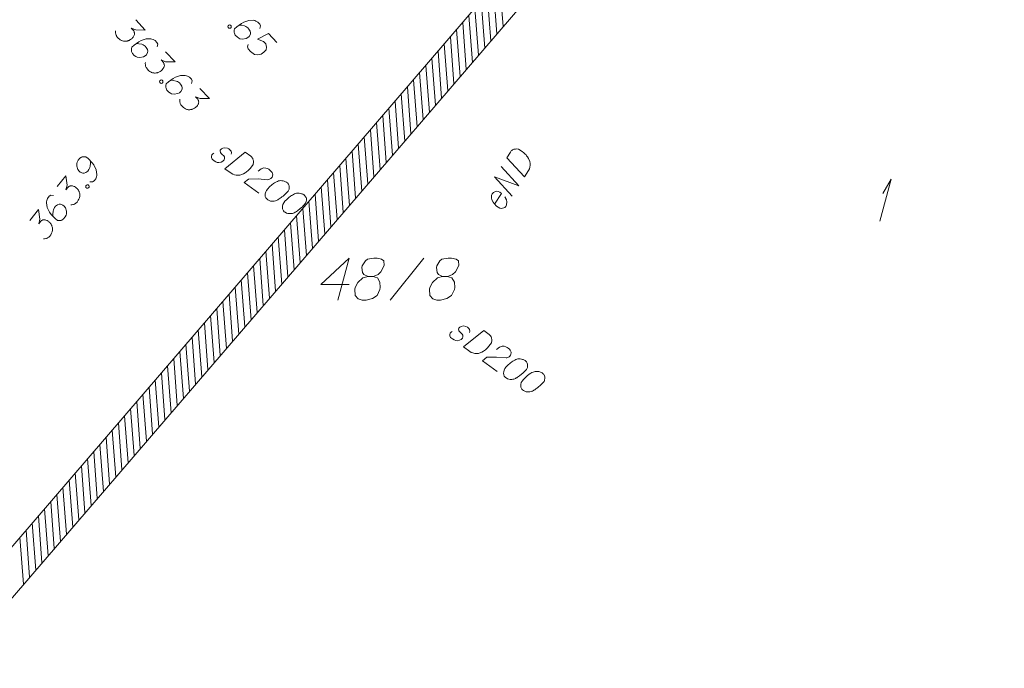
# Model space of a CAD drawing. Header units: metres. Extents: x 5555129 to 5556676, y 5635595 to 5636517.
# Tile 225 of 256: x 5556463 to 5556493, y 5635981 to 5636000. Entities that reach past the tile are written whole.
import ezdxf

# ---------------------------------------------------------------- set-up
doc = ezdxf.new("R2010")
doc.units = ezdxf.units.M
doc.header["$MEASUREMENT"] = 0
for name, color, linetype, lineweight in [('#digitalizacja', 7, 'Continuous', 18), ('#skartowane', 7, 'Continuous', 18), ('#zakres', 7, 'Continuous', 18)]:
    doc.layers.add(name, color=color, linetype=linetype, lineweight=lineweight)
doc.layers.add('GESDZI_O', color=7, linetype='Continuous', lineweight=18, true_color=0x0a0909)

# ---------------------------------------------------------------- blocks, each defined once
blk = doc.blocks.new('*U1717')
at = {"layer": 'GESDZI_O', "color": 96, "linetype": 'ByBlock', "lineweight": 18}
for q in [(5555374.445, 5636235.545), (5555374.534, 5636236.372)]:
    blk.add_line((5555374.78, 5636236.795), q, dxfattribs=at)

msp = doc.modelspace()

# ---------------------------------------------------------------- linework, layer by layer
at = {"layer": '#digitalizacja', "color": 36, "linetype": 'Continuous', "lineweight": 18, "true_color": 0x7d3300, "flags": 128}
for points in [[(5556469.75823, 5635995.84124), (5556469.76811, 5635995.88509), (5556469.75206, 5635995.93328), (5556469.73032, 5635995.96365), (5556469.69071, 5635995.99963), (5556469.64903, 5635996.02263), (5556469.57087, 5635996.03558), (5556469.50489, 5635996.02509), (5556469.46629, 5635996.00197), (5556469.43372, 5635995.96723), (5556469.42597, 5635995.93644), (5556469.43465, 5635995.90819), (5556469.44077, 5635995.89651), (5556469.46251, 5635995.86614), (5556469.49251, 5635995.83702), (5556469.53337, 5635995.79278), (5556469.55511, 5635995.76241), (5556469.55816, 5635995.71642), (5556469.54346, 5635995.67607), (5556469.50748, 5635995.63646), (5556469.46062, 5635995.6121), (5556469.39119, 5635995.59686), (5556469.34383, 5635995.60205), (5556469.29866, 5635995.62024), (5556469.24737, 5635995.6501), (5556469.19351, 5635995.69654), (5556469.16915, 5635995.7434), (5556469.16735, 5635995.78114), (5556469.18209, 5635995.82156), (5556469.20634, 5635995.85498), (5556469.24153, 5635995.87323)], [(5556470.17536, 5635995.90336), (5556470.33785, 5635995.78544), (5556470.36785, 5635995.75632), (5556470.37871, 5635995.7412), (5556470.39571, 5635995.71427), (5556470.40307, 5635995.69433), (5556470.41051, 5635995.67434), (5556470.417, 5635995.6331), (5556470.4175, 5635995.60355), (5556470.40668, 5635995.53844), (5556470.33038, 5635995.43329), (5556470.29096, 5635995.38894), (5556470.26883, 5635995.36858), (5556470.24672, 5635995.34808), (5556470.22458, 5635995.32772), (5556470.19766, 5635995.31072), (5556470.16729, 5635995.28898), (5556470.11699, 5635995.25988), (5556470.09355, 5635995.2477), (5556470.01714, 5635995.22283), (5556469.96291, 5635995.21841), (5556469.90736, 5635995.22229), (5556469.85044, 5635995.23442), (5556469.80527, 5635995.25261), (5556469.7588, 5635995.27898), (5556469.57237, 5635995.41426), (5556470.17536, 5635995.90336)], [(5556470.5528, 5635995.33762), (5556470.64253, 5635995.41107), (5556470.72238, 5635995.44068), (5556470.7828, 5635995.43337), (5556470.83615, 5635995.41648), (5556470.87314, 5635995.397), (5556470.897, 5635995.37968), (5556470.93656, 5635995.34362), (5556470.9583, 5635995.31326), (5556470.96916, 5635995.29814), (5556470.9874, 5635995.26295), (5556470.9879, 5635995.2334), (5556470.98359, 5635995.20735), (5556470.97795, 5635995.18961), (5556470.9689, 5635995.16699), (5556470.95153, 5635995.14306), (5556470.9294, 5635995.1227), (5556470.91422, 5635995.11176), (5556470.89079, 5635995.09958), (5556470.86254, 5635995.0909), (5556470.83786, 5635995.08697), (5556470.55514, 5635995.10968), (5556470.26823, 5635995.10635), (5556470.14107, 5635995.00157), (5556470.57603, 5635994.68594)], [(5556471.41317, 5635995.00511), (5556471.40361, 5635995.01205), (5556471.37144, 5635995.02804), (5556471.34888, 5635995.03717), (5556471.33109, 5635995.04273), (5556471.30021, 5635995.05054), (5556471.26116, 5635995.05705), (5556471.22687, 5635995.05999), (5556471.18906, 5635995.05824), (5556471.16089, 5635995.0495), (5556471.1292, 5635995.03607), (5556471.09753, 5635995.02252), (5556471.06235, 5635995.00427), (5556471.03891, 5635994.99209), (5556471.00855, 5635994.97035), (5556470.95956, 5635994.93294), (5556470.89319, 5635994.87172), (5556470.84201, 5635994.8213), (5556470.80384, 5635994.76869), (5556470.78091, 5635994.72696), (5556470.76884, 5635994.67011), (5556470.76577, 5635994.6358), (5556470.76889, 5635994.58976), (5556470.7837, 5635994.54983), (5556470.79456, 5635994.53471), (5556470.81974, 5635994.50908), (5556470.84367, 5635994.49171), (5556470.8854, 5635994.46878), (5556470.92576, 5635994.45409), (5556470.96007, 5635994.45103), (5556471.01085, 5635994.45071), (5556471.03561, 5635994.45458), (5556471.0686, 5635994.45982), (5556471.09677, 5635994.46856), (5556471.11676, 5635994.476), (5556471.14364, 5635994.49292), (5556471.15539, 5635994.49899), (5556471.18231, 5635994.51598), (5556471.21268, 5635994.53772), (5556471.24305, 5635994.55946), (5556471.26167, 5635994.57514), (5556471.27686, 5635994.58595), (5556471.29548, 5635994.60162), (5556471.33628, 5635994.63774), (5556471.35841, 5635994.6581), (5556471.38052, 5635994.67859), (5556471.40958, 5635994.70852), (5556471.44557, 5635994.74813), (5556471.45594, 5635994.76243), (5556471.46508, 5635994.78499), (5556471.47413, 5635994.8076), (5556471.48064, 5635994.84665), (5556471.48014, 5635994.8762), (5556471.47627, 5635994.90095), (5556471.46753, 5635994.92913), (5556471.45535, 5635994.95256), (5556471.44447, 5635994.96781), (5556471.43361, 5635994.98293), (5556471.41317, 5635995.00511)], [(5556471.92452, 5635994.63404), (5556471.91496, 5635994.64098), (5556471.88279, 5635994.65697), (5556471.86023, 5635994.6661), (5556471.84244, 5635994.67166), (5556471.81157, 5635994.67947), (5556471.77251, 5635994.68598), (5556471.73822, 5635994.68892), (5556471.70042, 5635994.68717), (5556471.67224, 5635994.67843), (5556471.64055, 5635994.665), (5556471.60888, 5635994.65144), (5556471.5737, 5635994.6332), (5556471.55027, 5635994.62102), (5556471.5199, 5635994.59928), (5556471.47092, 5635994.56186), (5556471.40454, 5635994.50064), (5556471.35337, 5635994.45023), (5556471.31519, 5635994.39762), (5556471.29226, 5635994.35589), (5556471.28019, 5635994.29904), (5556471.27712, 5635994.26473), (5556471.28025, 5635994.21868), (5556471.29505, 5635994.17875), (5556471.30591, 5635994.16363), (5556471.33109, 5635994.13801), (5556471.35503, 5635994.12064), (5556471.39676, 5635994.09771), (5556471.43711, 5635994.08302), (5556471.47142, 5635994.07995), (5556471.52221, 5635994.07963), (5556471.54696, 5635994.0835), (5556471.57995, 5635994.08875), (5556471.60813, 5635994.09749), (5556471.62812, 5635994.10493), (5556471.65499, 5635994.12185), (5556471.66674, 5635994.12791), (5556471.69367, 5635994.14491), (5556471.72404, 5635994.16665), (5556471.7544, 5635994.18839), (5556471.77302, 5635994.20407), (5556471.78821, 5635994.21487), (5556471.80683, 5635994.23055), (5556471.84763, 5635994.26666), (5556471.86976, 5635994.28703), (5556471.89187, 5635994.30752), (5556471.92094, 5635994.33744), (5556471.95692, 5635994.37705), (5556471.9673, 5635994.39135), (5556471.97643, 5635994.41391), (5556471.98548, 5635994.43653), (5556471.99199, 5635994.47558), (5556471.99149, 5635994.50513), (5556471.98762, 5635994.52988), (5556471.97888, 5635994.55805), (5556471.9667, 5635994.58149), (5556471.95582, 5635994.59673), (5556471.94496, 5635994.61185), (5556471.92452, 5635994.63404)], [(5556476.83684, 5635990.55017), (5556476.84672, 5635990.59402), (5556476.83067, 5635990.6422), (5556476.80893, 5635990.67257), (5556476.76932, 5635990.70855), (5556476.72764, 5635990.73156), (5556476.64948, 5635990.7445), (5556476.5835, 5635990.73401), (5556476.5449, 5635990.7109), (5556476.51233, 5635990.67616), (5556476.50458, 5635990.64536), (5556476.51326, 5635990.61711), (5556476.51938, 5635990.60543), (5556476.54112, 5635990.57507), (5556476.57112, 5635990.54595), (5556476.61197, 5635990.5017), (5556476.63371, 5635990.47134), (5556476.63676, 5635990.42535), (5556476.62207, 5635990.38499), (5556476.58609, 5635990.34538), (5556476.53923, 5635990.32102), (5556476.4698, 5635990.30579), (5556476.42244, 5635990.31098), (5556476.37727, 5635990.32916), (5556476.32598, 5635990.35903), (5556476.27212, 5635990.40546), (5556476.24776, 5635990.45233), (5556476.24596, 5635990.49006), (5556476.2607, 5635990.53049), (5556476.28495, 5635990.56391), (5556476.32014, 5635990.58215)], [(5556477.25396, 5635990.61228), (5556477.41646, 5635990.49436), (5556477.44646, 5635990.46524), (5556477.45732, 5635990.45012), (5556477.47432, 5635990.4232), (5556477.48168, 5635990.40326), (5556477.48912, 5635990.38327), (5556477.49561, 5635990.34202), (5556477.49611, 5635990.31247), (5556477.48529, 5635990.24736), (5556477.40899, 5635990.14222), (5556477.36957, 5635990.09787), (5556477.34743, 5635990.0775), (5556477.32532, 5635990.05701), (5556477.30319, 5635990.03664), (5556477.27627, 5635990.01965), (5556477.2459, 5635989.99791), (5556477.19559, 5635989.9688), (5556477.17216, 5635989.95662), (5556477.09575, 5635989.93176), (5556477.04152, 5635989.92733), (5556476.98597, 5635989.93122), (5556476.92905, 5635989.94334), (5556476.88388, 5635989.96153), (5556476.83741, 5635989.9879), (5556476.65097, 5635990.12319), (5556477.25396, 5635990.61228)], [(5556477.6314, 5635990.04654), (5556477.72113, 5635990.12), (5556477.80099, 5635990.1496), (5556477.86141, 5635990.1423), (5556477.91476, 5635990.12541), (5556477.95175, 5635990.10592), (5556477.97561, 5635990.08861), (5556478.01517, 5635990.05255), (5556478.0369, 5635990.02218), (5556478.04776, 5635990.00706), (5556478.06601, 5635989.97188), (5556478.06651, 5635989.94233), (5556478.0622, 5635989.91627), (5556478.05656, 5635989.89853), (5556478.0475, 5635989.87592), (5556478.03014, 5635989.85198), (5556478.00801, 5635989.83162), (5556477.99283, 5635989.82069), (5556477.9694, 5635989.80851), (5556477.94115, 5635989.79982), (5556477.91647, 5635989.7959), (5556477.63375, 5635989.8186), (5556477.34684, 5635989.81527), (5556477.21968, 5635989.7105), (5556477.65464, 5635989.39486)], [(5556478.49178, 5635989.71404), (5556478.48222, 5635989.72097), (5556478.45005, 5635989.73697), (5556478.42749, 5635989.7461), (5556478.40969, 5635989.75166), (5556478.37882, 5635989.75947), (5556478.33977, 5635989.76598), (5556478.30548, 5635989.76892), (5556478.26767, 5635989.76717), (5556478.2395, 5635989.75843), (5556478.20781, 5635989.745), (5556478.17614, 5635989.73144), (5556478.14095, 5635989.7132), (5556478.11752, 5635989.70102), (5556478.08716, 5635989.67928), (5556478.03817, 5635989.64186), (5556477.9718, 5635989.58064), (5556477.92062, 5635989.53022), (5556477.88245, 5635989.47761), (5556477.85952, 5635989.43589), (5556477.84745, 5635989.37904), (5556477.84438, 5635989.34472), (5556477.8475, 5635989.29868), (5556477.86231, 5635989.25875), (5556477.87317, 5635989.24363), (5556477.89835, 5635989.21801), (5556477.92228, 5635989.20064), (5556477.96401, 5635989.17771), (5556478.00437, 5635989.16302), (5556478.03868, 5635989.15995), (5556478.08946, 5635989.15963), (5556478.11422, 5635989.1635), (5556478.14721, 5635989.16875), (5556478.17538, 5635989.17749), (5556478.19537, 5635989.18493), (5556478.22224, 5635989.20185), (5556478.234, 5635989.20791), (5556478.26092, 5635989.22491), (5556478.29129, 5635989.24665), (5556478.32166, 5635989.26839), (5556478.34027, 5635989.28406), (5556478.35547, 5635989.29487), (5556478.37408, 5635989.31055), (5556478.41488, 5635989.34666), (5556478.43701, 5635989.36703), (5556478.45913, 5635989.38752), (5556478.48819, 5635989.41744), (5556478.52418, 5635989.45705), (5556478.53455, 5635989.47135), (5556478.54368, 5635989.49391), (5556478.55274, 5635989.51652), (5556478.55925, 5635989.55558), (5556478.55875, 5635989.58513), (5556478.55488, 5635989.60988), (5556478.54614, 5635989.63805), (5556478.53396, 5635989.66148), (5556478.52308, 5635989.67673), (5556478.51222, 5635989.69185), (5556478.49178, 5635989.71404)], [(5556479.00313, 5635989.34296), (5556478.99357, 5635989.3499), (5556478.9614, 5635989.36589), (5556478.93884, 5635989.37502), (5556478.92105, 5635989.38058), (5556478.89018, 5635989.38839), (5556478.85112, 5635989.3949), (5556478.81683, 5635989.39784), (5556478.77902, 5635989.39609), (5556478.75085, 5635989.38735), (5556478.71916, 5635989.37392), (5556478.68749, 5635989.36037), (5556478.65231, 5635989.34212), (5556478.62888, 5635989.32994), (5556478.59851, 5635989.3082), (5556478.54952, 5635989.27079), (5556478.48315, 5635989.20957), (5556478.43198, 5635989.15915), (5556478.3938, 5635989.10654), (5556478.37087, 5635989.06481), (5556478.3588, 5635989.00796), (5556478.35573, 5635988.97365), (5556478.35886, 5635988.92761), (5556478.37366, 5635988.88768), (5556478.38452, 5635988.87256), (5556478.4097, 5635988.84693), (5556478.43363, 5635988.82956), (5556478.47536, 5635988.80663), (5556478.51572, 5635988.79194), (5556478.55003, 5635988.78888), (5556478.60082, 5635988.78856), (5556478.62557, 5635988.79243), (5556478.65856, 5635988.79767), (5556478.68673, 5635988.80641), (5556478.70672, 5635988.81385), (5556478.7336, 5635988.83077), (5556478.74535, 5635988.83684), (5556478.77228, 5635988.85384), (5556478.80264, 5635988.87557), (5556478.83301, 5635988.89731), (5556478.85163, 5635988.91299), (5556478.86682, 5635988.9238), (5556478.88544, 5635988.93947), (5556478.92624, 5635988.97559), (5556478.94837, 5635988.99595), (5556478.97048, 5635989.01644), (5556478.99955, 5635989.04637), (5556479.03553, 5635989.08598), (5556479.04591, 5635989.10028), (5556479.05504, 5635989.12284), (5556479.06409, 5635989.14545), (5556479.0706, 5635989.1845), (5556479.0701, 5635989.21405), (5556479.06623, 5635989.23881), (5556479.05749, 5635989.26698), (5556479.04531, 5635989.29041), (5556479.03443, 5635989.30566), (5556479.02357, 5635989.32078), (5556479.00313, 5635989.34296)]]:
    msp.add_lwpolyline(points, dxfattribs=at)
at = {"layer": '#digitalizacja', "color": 1, "linetype": 'Continuous', "lineweight": 18, "flags": 128}
for points in [[(5556477.93841, 5635995.74066), (5556478.04622, 5635995.91004), (5556478.07346, 5635995.94175), (5556478.08789, 5635995.95351), (5556478.11373, 5635995.97212), (5556478.13318, 5635995.98068), (5556478.15268, 5635995.98932), (5556478.19346, 5635995.99832), (5556478.22292, 5635996.00062), (5556478.28857, 5635995.99378), (5556478.39817, 5635995.92402), (5556478.44484, 5635995.88737), (5556478.46651, 5635995.86652), (5556478.48831, 5635995.8457), (5556478.50999, 5635995.82485), (5556478.52859, 5635995.79901), (5556478.55214, 5635995.77002), (5556478.58425, 5635995.72158), (5556478.59784, 5635995.69893), (5556478.62731, 5635995.62418), (5556478.63503, 5635995.57032), (5556478.63453, 5635995.51464), (5556478.6259, 5635995.45708), (5556478.61049, 5635995.41088), (5556478.587, 5635995.36289), (5556478.46332, 5635995.16857), (5556477.93841, 5635995.74066)], [(5556478.10185, 5635994.60066), (5556477.57694, 5635995.17275), (5556478.29843, 5635994.90952), (5556477.77353, 5635995.48161)], [(5556477.57782, 5635994.36032), (5556477.78075, 5635994.67914), (5556477.73408, 5635994.71579), (5556477.68295, 5635994.73434), (5556477.62539, 5635994.74298), (5556477.54254, 5635994.71171), (5556477.50582, 5635994.66509), (5556477.49041, 5635994.6189), (5556477.48545, 5635994.54511), (5556477.49814, 5635994.48798), (5556477.53387, 5635994.42324), (5556477.56104, 5635994.37794), (5556477.63309, 5635994.30409), (5556477.68785, 5635994.26924), (5556477.73592, 5635994.24569), (5556477.78526, 5635994.23523), (5556477.87807, 5635994.26016), (5556477.90845, 5635994.29682), (5556477.9288, 5635994.33987), (5556477.93199, 5635994.34489), (5556477.9433, 5635994.42863), (5556477.93069, 5635994.48572), (5556477.91523, 5635994.5165), (5556477.91348, 5635994.52467), (5556477.88444, 5635994.5781)]]:
    msp.add_lwpolyline(points, dxfattribs=at)
at = {"layer": '#skartowane', "color": 7, "linetype": 'Continuous', "lineweight": 18, "flags": 128}
for points in [[(5556466.92127, 5635999.83127), (5556467.20403, 5635999.52975), (5556466.92425, 5635999.53459), (5556466.78796, 5635999.58489), (5556466.86067, 5635999.50735), (5556466.87256, 5635999.48612), (5556466.87629, 5635999.47343), (5556466.8801, 5635999.46081), (5556466.88384, 5635999.44812), (5556466.88711, 5635999.4188), (5556466.88223, 5635999.39804), (5556466.87742, 5635999.37734), (5556466.86854, 5635999.36085), (5556466.8465, 5635999.32399), (5556466.82466, 5635999.29548), (5556466.8117, 5635999.28333), (5556466.79447, 5635999.26717), (5556466.76462, 5635999.24721), (5556466.74332, 5635999.23539), (5556466.72208, 5635999.22351), (5556466.70512, 5635999.21576), (5556466.6925, 5635999.21195), (5556466.67982, 5635999.20822), (5556466.66719, 5635999.20441), (5556466.64616, 5635999.20088), (5556466.61678, 5635999.19767), (5556466.5918, 5635999.19848), (5556466.57511, 5635999.19901), (5556466.55435, 5635999.20389), (5556466.53364, 5635999.2087), (5556466.50887, 5635999.21785), (5556466.49645, 5635999.22239), (5556466.45953, 5635999.2445), (5556466.43102, 5635999.26634), (5556466.41052, 5635999.27949), (5556466.38228, 5635999.30961), (5556466.3543, 5635999.34814), (5556466.34642, 5635999.36511), (5556466.33868, 5635999.38207), (5556466.3308, 5635999.39903), (5556466.32733, 5635999.42), (5556466.3238, 5635999.44103), (5556466.32086, 5635999.47869), (5556466.32594, 5635999.50781)], [(5556469.73674, 5635999.67887), (5556469.75697, 5635999.6573), (5556469.76044, 5635999.63633), (5556469.75536, 5635999.60722), (5556469.73379, 5635999.58699), (5556469.70441, 5635999.58379), (5556469.68371, 5635999.5886), (5556469.66348, 5635999.61017), (5556469.66001, 5635999.63114), (5556469.66509, 5635999.66025), (5556469.68666, 5635999.68048), (5556469.71604, 5635999.68368), (5556469.73674, 5635999.67887)], [(5556470.61075, 5635999.57562), (5556470.62578, 5635999.65448), (5556470.60241, 5635999.70536), (5556470.54586, 5635999.76566), (5556470.48824, 5635999.79258), (5556470.45538, 5635999.81035), (5556470.4222, 5635999.81977), (5556470.28004, 5635999.81597), (5556470.13226, 5635999.76637), (5556470.06414, 5635999.72685), (5556469.92304, 5635999.6269), (5556469.85846, 5635999.56634), (5556469.84877, 5635999.52488), (5556469.84663, 5635999.4581), (5556469.85017, 5635999.43707), (5556469.8776, 5635999.38184), (5556469.93009, 5635999.32588), (5556469.9791, 5635999.29089), (5556470.01602, 5635999.26878), (5556470.09087, 5635999.25802), (5556470.20018, 5635999.27958), (5556470.25535, 5635999.30708), (5556470.2898, 5635999.3394), (5556470.32567, 5635999.41345), (5556470.33101, 5635999.45084), (5556470.31994, 5635999.49719), (5556470.28442, 5635999.56102), (5556470.24809, 5635999.59976), (5556470.19067, 5635999.63502), (5556470.14954, 5635999.65305), (5556470.06661, 5635999.67243), (5556470.0208, 5635999.67804), (5556469.99576, 5635999.67891)], [(5556471.11539, 5635999.15836), (5556470.86088, 5635999.42976), (5556470.5378, 5635999.25631), (5556470.71955, 5635999.19192), (5556470.78819, 5635999.11873), (5556470.80601, 5635999.0221), (5556470.79525, 5635998.94725), (5556470.73007, 5635998.86993), (5556470.6448, 5635998.81418), (5556470.55218, 5635998.79208), (5556470.44821, 5635998.80792), (5556470.33403, 5635998.89514), (5556470.26132, 5635998.97267), (5556470.24217, 5635999.02763), (5556470.25726, 5635999.10656)], [(5556467.55976, 5635999.02957), (5556467.57479, 5635999.10844), (5556467.55142, 5635999.15932), (5556467.49487, 5635999.21962), (5556467.43725, 5635999.24654), (5556467.4044, 5635999.2643), (5556467.37121, 5635999.27372), (5556467.22905, 5635999.26993), (5556467.08127, 5635999.22033), (5556467.01315, 5635999.18081), (5556466.87205, 5635999.08086), (5556466.80747, 5635999.0203), (5556466.79779, 5635998.97883), (5556466.79564, 5635998.91206), (5556466.79918, 5635998.89102), (5556466.82662, 5635998.8358), (5556466.8791, 5635998.77984), (5556466.92811, 5635998.74484), (5556466.96503, 5635998.72274), (5556467.03988, 5635998.71198), (5556467.1492, 5635998.73354), (5556467.20436, 5635998.76104), (5556467.23882, 5635998.79336), (5556467.27468, 5635998.86741), (5556467.28002, 5635998.9048), (5556467.26895, 5635998.95114), (5556467.23343, 5635999.01498), (5556467.1971, 5635999.05372), (5556467.13968, 5635999.08898), (5556467.09855, 5635999.10701), (5556467.01562, 5635999.12638), (5556466.96981, 5635999.132), (5556466.94477, 5635999.13287)], [(5556467.80588, 5635998.88799), (5556468.08864, 5635998.58647), (5556467.80886, 5635998.5913), (5556467.67257, 5635998.6416), (5556467.74528, 5635998.56407), (5556467.75717, 5635998.54283), (5556467.76091, 5635998.53015), (5556467.76471, 5635998.51752), (5556467.76845, 5635998.50484), (5556467.77172, 5635998.47552), (5556467.76684, 5635998.45476), (5556467.76203, 5635998.43405), (5556467.75315, 5635998.41756), (5556467.73111, 5635998.3807), (5556467.70927, 5635998.35219), (5556467.69632, 5635998.34004), (5556467.67909, 5635998.32389), (5556467.64923, 5635998.30392), (5556467.62793, 5635998.29211), (5556467.6067, 5635998.28022), (5556467.58974, 5635998.27248), (5556467.57711, 5635998.26867), (5556467.56443, 5635998.26493), (5556467.5518, 5635998.26113), (5556467.53077, 5635998.25759), (5556467.50139, 5635998.25439), (5556467.47641, 5635998.25519), (5556467.45972, 5635998.25573), (5556467.43896, 5635998.2606), (5556467.41825, 5635998.26541), (5556467.39348, 5635998.27457), (5556467.38106, 5635998.27911), (5556467.34414, 5635998.30122), (5556467.31563, 5635998.32305), (5556467.29513, 5635998.33621), (5556467.26689, 5635998.36633), (5556467.23891, 5635998.40486), (5556467.23104, 5635998.42182), (5556467.22329, 5635998.43878), (5556467.21541, 5635998.45575), (5556467.21194, 5635998.47671), (5556467.20841, 5635998.49775), (5556467.20547, 5635998.53541), (5556467.21055, 5635998.56452)], [(5556468.58171, 5635997.93984), (5556468.59674, 5635998.0187), (5556468.57338, 5635998.06958), (5556468.51682, 5635998.12989), (5556468.4592, 5635998.1568), (5556468.42635, 5635998.17457), (5556468.39316, 5635998.18399), (5556468.251, 5635998.1802), (5556468.10322, 5635998.1306), (5556468.03511, 5635998.09107), (5556467.894, 5635997.99112), (5556467.82942, 5635997.93056), (5556467.81974, 5635997.8891), (5556467.81759, 5635997.82232), (5556467.82113, 5635997.80129), (5556467.84857, 5635997.74607), (5556467.90105, 5635997.6901), (5556467.95006, 5635997.65511), (5556467.98698, 5635997.633), (5556468.06184, 5635997.62224), (5556468.17115, 5635997.6438), (5556468.22631, 5635997.67131), (5556468.26077, 5635997.70362), (5556468.29663, 5635997.77767), (5556468.30198, 5635997.81507), (5556468.2909, 5635997.86141), (5556468.25538, 5635997.92525), (5556468.21906, 5635997.96398), (5556468.16164, 5635997.99924), (5556468.1205, 5635998.01728), (5556468.03757, 5635998.03665), (5556467.99176, 5635998.04226), (5556467.96672, 5635998.04313)], [(5556467.7077, 5635998.04309), (5556467.72793, 5635998.02152), (5556467.73141, 5635998.00055), (5556467.72633, 5635997.97144), (5556467.70476, 5635997.95121), (5556467.67538, 5635997.94801), (5556467.65467, 5635997.95282), (5556467.63445, 5635997.97439), (5556467.63097, 5635997.99536), (5556467.63605, 5635998.02447), (5556467.65762, 5635998.0447), (5556467.687, 5635998.0479), (5556467.7077, 5635998.04309)], [(5556468.82783, 5635997.79825), (5556469.11059, 5635997.49673), (5556468.83081, 5635997.50157), (5556468.69453, 5635997.55187), (5556468.76724, 5635997.47433), (5556468.77912, 5635997.4531), (5556468.78286, 5635997.44041), (5556468.78666, 5635997.42779), (5556468.7904, 5635997.4151), (5556468.79367, 5635997.38579), (5556468.78879, 5635997.36502), (5556468.78398, 5635997.34432), (5556468.7751, 5635997.32783), (5556468.75306, 5635997.29097), (5556468.73122, 5635997.26246), (5556468.71827, 5635997.25031), (5556468.70104, 5635997.23415), (5556468.67119, 5635997.21419), (5556468.64989, 5635997.20237), (5556468.62865, 5635997.19049), (5556468.61169, 5635997.18274), (5556468.59907, 5635997.17894), (5556468.58638, 5635997.1752), (5556468.57376, 5635997.17139), (5556468.55272, 5635997.16786), (5556468.52334, 5635997.16466), (5556468.49837, 5635997.16546), (5556468.48167, 5635997.16599), (5556468.46091, 5635997.17087), (5556468.44021, 5635997.17568), (5556468.41543, 5635997.18483), (5556468.40301, 5635997.18937), (5556468.36609, 5635997.21148), (5556468.33758, 5635997.23332), (5556468.31708, 5635997.24648), (5556468.28884, 5635997.27659), (5556468.26086, 5635997.31512), (5556468.25299, 5635997.33209), (5556468.24524, 5635997.34905), (5556468.23737, 5635997.36601), (5556468.23389, 5635997.38698), (5556468.23036, 5635997.40801), (5556468.22742, 5635997.44567), (5556468.2325, 5635997.47479)], [(5556465.55573, 5635995.02422), (5556465.63592, 5635995.02045), (5556465.68306, 5635995.05083), (5556465.73479, 5635995.11532), (5556465.75332, 5635995.17616), (5556465.76628, 5635995.21119), (5556465.77087, 5635995.2453), (5556465.74708, 5635995.38551), (5556465.67721, 5635995.5249), (5556465.62842, 5635995.58669), (5556465.50959, 5635995.7123), (5556465.44053, 5635995.7677), (5556465.39811, 5635995.77144), (5556465.3317, 5635995.76415), (5556465.31143, 5635995.75776), (5556465.26063, 5635995.72281), (5556465.21256, 5635995.6629), (5556465.18482, 5635995.60945), (5556465.1682, 5635995.56985), (5556465.1681, 5635995.49423), (5556465.20485, 5635995.38904), (5556465.23979, 5635995.33824), (5556465.27664, 5635995.30867), (5556465.35506, 5635995.28368), (5556465.39284, 5635995.28365), (5556465.4371, 5635995.30108), (5556465.4953, 5635995.34524), (5556465.52858, 5635995.38673), (5556465.55534, 5635995.44848), (5556465.56746, 5635995.49181), (5556465.57495, 5635995.57665), (5556465.57405, 5635995.62279), (5556465.57133, 5635995.64763)], [(5556464.58812, 5635994.88449), (5556464.84677, 5635995.20692), (5556464.88142, 5635994.92925), (5556464.85083, 5635994.78724), (5556464.91734, 5635994.87015), (5556464.93669, 5635994.88491), (5556464.94872, 5635994.8904), (5556464.96068, 5635994.89594), (5556464.97272, 5635994.90143), (5556465.00128, 5635994.9088), (5556465.02252, 5635994.9069), (5556465.0437, 5635994.90505), (5556465.06127, 5635994.89858), (5556465.10087, 5635994.88195), (5556465.13218, 5635994.86435), (5556465.14603, 5635994.85324), (5556465.16445, 5635994.83846), (5556465.18843, 5635994.81172), (5556465.20313, 5635994.7923), (5556465.21788, 5635994.77295), (5556465.22794, 5635994.75725), (5556465.23349, 5635994.74529), (5556465.23898, 5635994.73325), (5556465.24452, 5635994.72129), (5556465.25099, 5635994.70097), (5556465.2583, 5635994.67233), (5556465.26102, 5635994.64749), (5556465.26285, 5635994.63089), (5556465.26095, 5635994.60965), (5556465.2591, 5635994.58847), (5556465.25353, 5635994.56266), (5556465.25078, 5635994.54972), (5556465.2341, 5635994.51005), (5556465.2165, 5635994.47875), (5556465.20636, 5635994.4566), (5556465.18053, 5635994.42439), (5556465.14632, 5635994.39127), (5556465.13064, 5635994.38108), (5556465.11494, 5635994.37102), (5556465.09926, 5635994.36083), (5556465.07899, 5635994.35444), (5556465.05866, 5635994.34798), (5556465.02179, 5635994.33976), (5556464.99225, 5635994.34069)], [(5556465.43841, 5635994.90636), (5556465.45692, 5635994.92943), (5556465.47719, 5635994.93582), (5556465.50673, 5635994.9349), (5556465.52979, 5635994.91639), (5556465.5371, 5635994.88776), (5556465.53526, 5635994.86659), (5556465.51675, 5635994.84352), (5556465.49648, 5635994.83713), (5556465.46695, 5635994.83805), (5556465.44388, 5635994.85656), (5556465.43657, 5635994.88519), (5556465.43841, 5635994.90636)], [(5556464.48263, 5635994.62087), (5556464.40243, 5635994.62464), (5556464.35535, 5635994.59434), (5556464.30362, 5635994.52985), (5556464.28509, 5635994.46901), (5556464.27213, 5635994.43398), (5556464.26748, 5635994.3998), (5556464.29127, 5635994.25959), (5556464.3612, 5635994.12027), (5556464.40993, 5635994.05841), (5556464.52877, 5635993.9328), (5556464.59783, 5635993.8774), (5556464.64024, 5635993.87365), (5556464.70665, 5635993.88094), (5556464.72698, 5635993.88741), (5556464.77779, 5635993.92235), (5556464.82579, 5635993.9822), (5556464.85353, 5635994.03565), (5556464.87021, 5635994.07532), (5556464.87032, 5635994.15094), (5556464.83357, 5635994.25613), (5556464.79856, 5635994.30686), (5556464.76171, 5635994.33642), (5556464.68335, 5635994.36149), (5556464.64558, 5635994.36151), (5556464.60126, 5635994.34402), (5556464.54306, 5635994.29986), (5556464.50983, 5635994.25844), (5556464.48301, 5635994.19662), (5556464.47096, 5635994.15335), (5556464.46347, 5635994.06852), (5556464.46436, 5635994.02238), (5556464.46703, 5635993.99747)], [(5556463.77891, 5635993.87577), (5556464.03757, 5635994.19821), (5556464.07221, 5635993.92053), (5556464.04162, 5635993.77852), (5556464.10814, 5635993.86143), (5556464.12749, 5635993.87619), (5556464.13952, 5635993.88168), (5556464.15148, 5635993.88722), (5556464.16351, 5635993.89271), (5556464.19207, 5635993.90008), (5556464.21332, 5635993.89818), (5556464.23449, 5635993.89633), (5556464.25207, 5635993.88986), (5556464.29167, 5635993.87324), (5556464.32297, 5635993.85564), (5556464.33683, 5635993.84452), (5556464.35525, 5635993.82974), (5556464.37922, 5635993.803), (5556464.39392, 5635993.78358), (5556464.40868, 5635993.76423), (5556464.41874, 5635993.74853), (5556464.42429, 5635993.73657), (5556464.42977, 5635993.72454), (5556464.43532, 5635993.71258), (5556464.44178, 5635993.69225), (5556464.44909, 5635993.66362), (5556464.45182, 5635993.63878), (5556464.45364, 5635993.62217), (5556464.45174, 5635993.60093), (5556464.4499, 5635993.57976), (5556464.44433, 5635993.55394), (5556464.44158, 5635993.541), (5556464.4249, 5635993.50134), (5556464.4073, 5635993.47003), (5556464.39716, 5635993.44788), (5556464.37132, 5635993.41568), (5556464.33712, 5635993.38255), (5556464.32143, 5635993.37236), (5556464.30574, 5635993.3623), (5556464.29005, 5635993.35212), (5556464.26978, 5635993.34572), (5556464.24946, 5635993.33926), (5556464.21258, 5635993.33104), (5556464.18305, 5635993.33197)]]:
    msp.add_lwpolyline(points, dxfattribs=at)
at = {"layer": '#zakres', "color": 134, "linetype": 'Continuous', "lineweight": 18}
for p, q in [((5556460.69247, 5635981.23348), (5556491.9539, 5636017.57845)), ((5556461.45061, 5635980.58138), (5556492.71204, 5636016.92636)), ((5556477.64815, 5635999.42057), (5556477.54317, 5636000.81663)), ((5556477.83073, 5635999.63285), (5556477.72576, 5636001.02891)), ((5556477.46556, 5635999.2083), (5556477.36059, 5636000.60436)), ((5556477.28297, 5635998.99602), (5556477.178, 5636000.39208)), ((5556476.9178, 5635998.57146), (5556476.81283, 5635999.96752)), ((5556477.10039, 5635998.78374), (5556476.99541, 5636000.1798)), ((5556476.73521, 5635998.35918), (5556476.63024, 5635999.75524)), ((5556476.37004, 5635997.93463), (5556476.26506, 5635999.33069)), ((5556476.55263, 5635998.14691), (5556476.44765, 5635999.54296)), ((5556476.18745, 5635997.72235), (5556476.08248, 5635999.11841)), ((5556476.00487, 5635997.51007), (5556475.89989, 5635998.90613)), ((5556475.63969, 5635997.08552), (5556475.53472, 5635998.48157)), ((5556475.82228, 5635997.29779), (5556475.7173, 5635998.69385)), ((5556475.4571, 5635996.87324), (5556475.35213, 5635998.2693)), ((5556475.27452, 5635996.66096), (5556475.16954, 5635998.05702)), ((5556474.90934, 5635996.2364), (5556474.80437, 5635997.63246)), ((5556475.09193, 5635996.44868), (5556474.98696, 5635997.84474)), ((5556474.72676, 5635996.02412), (5556474.62178, 5635997.42018)), ((5556474.36158, 5635995.59957), (5556474.25661, 5635996.99563)), ((5556474.54417, 5635995.81185), (5556474.4392, 5635997.20791)), ((5556474.179, 5635995.38729), (5556474.07402, 5635996.78335)), ((5556473.99641, 5635995.17501), (5556473.89143, 5635996.57107)), ((5556473.63123, 5635994.75046), (5556473.52626, 5635996.14651)), ((5556473.81382, 5635994.96273), (5556473.70885, 5635996.35879)), ((5556473.44865, 5635994.53818), (5556473.34367, 5635995.93424)), ((5556473.26606, 5635994.3259), (5556473.16109, 5635995.72196)), ((5556472.90089, 5635993.90134), (5556472.79591, 5635995.2974)), ((5556473.08347, 5635994.11362), (5556472.9785, 5635995.50968)), ((5556472.7183, 5635993.68907), (5556472.61333, 5635995.08512)), ((5556472.35313, 5635993.26451), (5556472.24815, 5635994.66057)), ((5556472.53571, 5635993.47679), (5556472.43074, 5635994.87285)), ((5556472.17054, 5635993.05223), (5556472.06556, 5635994.44829)), ((5556471.98795, 5635992.83995), (5556471.88298, 5635994.23601)), ((5556471.62278, 5635992.4154), (5556471.5178, 5635993.81146)), ((5556471.80537, 5635992.62767), (5556471.70039, 5635994.02373)), ((5556471.44019, 5635992.20312), (5556471.33522, 5635993.59918)), ((5556471.2576, 5635991.99084), (5556471.15263, 5635993.3869)), ((5556470.89243, 5635991.56628), (5556470.78746, 5635992.96234)), ((5556471.07502, 5635991.77856), (5556470.97004, 5635993.17462)), ((5556470.70984, 5635991.35401), (5556470.60487, 5635992.75006)), ((5556470.34467, 5635990.92945), (5556470.2397, 5635992.32551)), ((5556470.52726, 5635991.14173), (5556470.42228, 5635992.53779)), ((5556470.16208, 5635990.71717), (5556470.05711, 5635992.11323)), ((5556469.9795, 5635990.50489), (5556469.87452, 5635991.90095)), ((5556469.61432, 5635990.08034), (5556469.50935, 5635991.4764)), ((5556469.79691, 5635990.29262), (5556469.69193, 5635991.68867)), ((5556469.43173, 5635989.86806), (5556469.32676, 5635991.26412)), ((5556469.24915, 5635989.65578), (5556469.14417, 5635991.05184)), ((5556468.88397, 5635989.23122), (5556468.779, 5635990.62728)), ((5556469.06656, 5635989.4435), (5556468.96159, 5635990.83956)), ((5556468.70139, 5635989.01895), (5556468.59641, 5635990.41501)), ((5556468.33621, 5635988.59439), (5556468.23124, 5635989.99045)), ((5556468.5188, 5635988.80667), (5556468.41383, 5635990.20273)), ((5556468.15363, 5635988.38211), (5556468.04865, 5635989.77817)), ((5556467.97104, 5635988.16983), (5556467.86607, 5635989.56589)), ((5556467.60587, 5635987.74528), (5556467.50089, 5635989.14134)), ((5556467.78845, 5635987.95756), (5556467.68348, 5635989.35361)), ((5556467.42328, 5635987.533), (5556467.3183, 5635988.92906)), ((5556467.0581, 5635987.10844), (5556466.95313, 5635988.5045)), ((5556467.24069, 5635987.32072), (5556467.13572, 5635988.71678)), ((5556466.87552, 5635986.89616), (5556466.77054, 5635988.29222)), ((5556466.69293, 5635986.68389), (5556466.58796, 5635988.07995)), ((5556466.32776, 5635986.25933), (5556466.22278, 5635987.65539)), ((5556466.51034, 5635986.47161), (5556466.40537, 5635987.86767)), ((5556466.14517, 5635986.04705), (5556466.0402, 5635987.44311)), ((5556465.96258, 5635985.83477), (5556465.85761, 5635987.23083)), ((5556465.59741, 5635985.41022), (5556465.49243, 5635986.80628)), ((5556465.78, 5635985.6225), (5556465.67502, 5635987.01855)), ((5556465.41482, 5635985.19794), (5556465.30985, 5635986.594)), ((5556465.04965, 5635984.77338), (5556464.94467, 5635986.16944)), ((5556465.23224, 5635984.98566), (5556465.12726, 5635986.38172)), ((5556464.86706, 5635984.56111), (5556464.76209, 5635985.95716)), ((5556464.68447, 5635984.34883), (5556464.5795, 5635985.74489)), ((5556464.3193, 5635983.92427), (5556464.21433, 5635985.32033)), ((5556464.50189, 5635984.13655), (5556464.39691, 5635985.53261)), ((5556464.13671, 5635983.71199), (5556464.03174, 5635985.10805)), ((5556463.95413, 5635983.49971), (5556463.84915, 5635984.89577)), ((5556463.58895, 5635983.07516), (5556463.48398, 5635984.47122)), ((5556463.77154, 5635983.28744), (5556463.66657, 5635984.6835))]:
    msp.add_line(p, q, dxfattribs=at)
at = {"layer": 'GESDZI_O', "color": 96, "linetype": 'Continuous', "lineweight": 18}
msp.add_line((5556474.47973, 5635991.50938), (5556475.47384, 5635992.75938), dxfattribs=at)
at = {"layer": 'GESDZI_O', "color": 96, "linetype": 'Continuous', "lineweight": 18, "flags": 128}
for points in [[(5556473.25949, 5635991.97203), (5556472.41308, 5635991.97203), (5556473.25949, 5635992.75938), (5556472.92486, 5635991.50938)], [(5556473.8204, 5635992.218), (5556473.95819, 5635992.218), (5556473.99755, 5635992.22792), (5556474.11566, 5635992.27705), (5556474.20431, 5635992.35579), (5556474.30273, 5635992.54286), (5556474.29281, 5635992.68065), (5556474.22399, 5635992.72978), (5556474.08621, 5635992.75938), (5556473.98779, 5635992.75938), (5556473.80072, 5635992.72978), (5556473.74166, 5635992.68065), (5556473.64324, 5635992.53294), (5556473.63348, 5635992.48381), (5556473.65316, 5635992.3361), (5556473.69253, 5635992.27705), (5556473.8204, 5635992.218), (5556473.66293, 5635992.17863), (5556473.51538, 5635992.03108), (5556473.43664, 5635991.88338), (5556473.42672, 5635991.83424), (5556473.43664, 5635991.64717), (5556473.52514, 5635991.54875), (5556473.64324, 5635991.50938), (5556473.76135, 5635991.50938), (5556473.94842, 5635991.55867), (5556474.08621, 5635991.64717), (5556474.17471, 5635991.82433), (5556474.18463, 5635991.88338), (5556474.17471, 5635992.04085), (5556474.09597, 5635992.17863), (5556473.95819, 5635992.218)], [(5556476.03475, 5635992.218), (5556476.17254, 5635992.218), (5556476.21191, 5635992.22792), (5556476.33001, 5635992.27705), (5556476.41867, 5635992.35579), (5556476.51709, 5635992.54286), (5556476.50717, 5635992.68065), (5556476.43835, 5635992.72978), (5556476.30056, 5635992.75938), (5556476.20214, 5635992.75938), (5556476.01507, 5635992.72978), (5556475.95602, 5635992.68065), (5556475.8576, 5635992.53294), (5556475.84783, 5635992.48381), (5556475.86752, 5635992.3361), (5556475.90689, 5635992.27705), (5556476.03475, 5635992.218), (5556475.87728, 5635992.17863), (5556475.72973, 5635992.03108), (5556475.651, 5635991.88338), (5556475.64108, 5635991.83424), (5556475.651, 5635991.64717), (5556475.7395, 5635991.54875), (5556475.8576, 5635991.50938), (5556475.9757, 5635991.50938), (5556476.16278, 5635991.55867), (5556476.30056, 5635991.64717), (5556476.38906, 5635991.82433), (5556476.39898, 5635991.88338), (5556476.38906, 5635992.04085), (5556476.31033, 5635992.17863), (5556476.17254, 5635992.218)]]:
    msp.add_lwpolyline(points, dxfattribs=at)

# ---------------------------------------------------------------- block references
at = {"layer": 'GESDZI_O', "color": 96, "linetype": 'Continuous', "lineweight": 18}
msp.add_blockref('*U1717', (1114.57154, -241.69257), dxfattribs=at)

doc.saveas('drawing.dxf')
